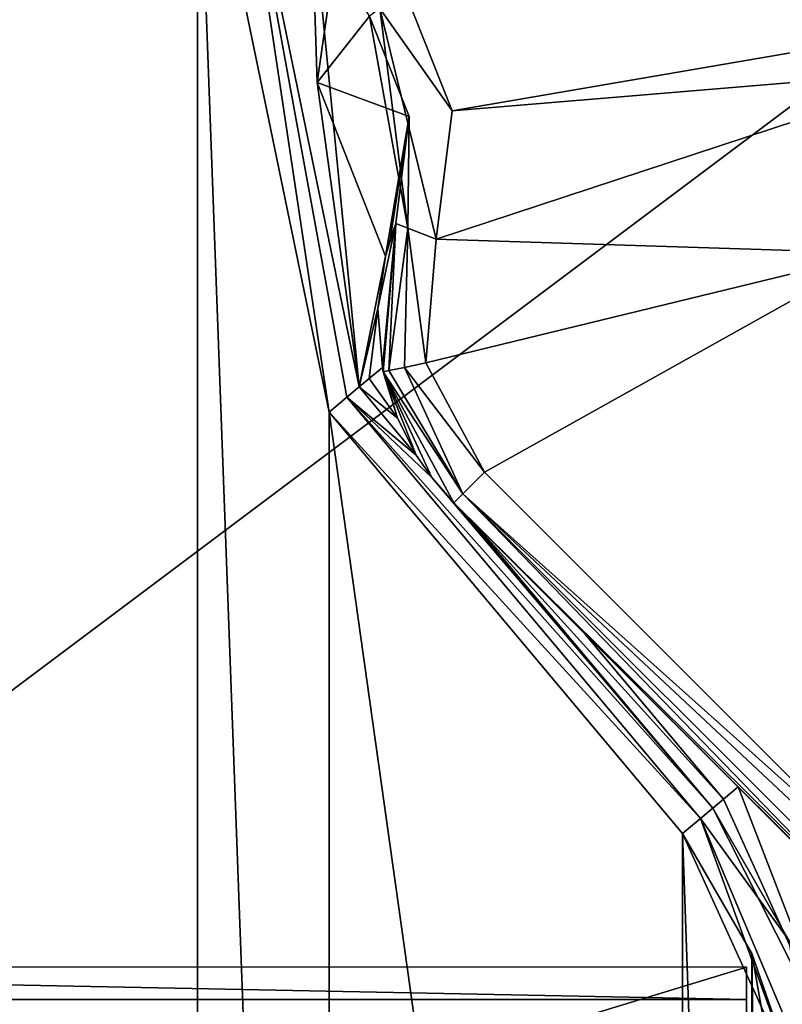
# Model space of a CAD drawing. Header units: metres. Extents: x -205 to 205, y -82 to 82.
# Tile 242 of 256: x -63 to -46, y 20 to 43. Entities that reach past the tile are written whole.
import ezdxf

# ---------------------------------------------------------------- set-up
doc = ezdxf.new("R2010")
doc.units = ezdxf.units.M
doc.layers.add('solid_PRT0003', color=7, linetype='CONTINUOUS')

msp = doc.modelspace()

# ---------------------------------------------------------------- linework, layer by layer
at = {"layer": 'solid_PRT0003'}
for points in [[(-200, -75), (-200, 75), (0, 75)], [(0, -75), (-200, -75), (0, 75)], [(-59.144901, -48.536644, 1.5), (-71.855095, 48.536644, 1.5), (-71.855103, -48.536655, 1.5)], [(-59.144897, 48.536655, 1.5), (-71.855095, 48.536644, 1.5), (-59.144901, -48.536644, 1.5)], [(-59.144897, 48.536655, 1.5), (-59.144901, -48.536644, 1.5), (-56.110996, -33.837666, 1.5)], [(-56.110996, 33.837666, 1.5), (-59.144897, 48.536655, 1.5), (-56.110996, -33.837666, 1.5)], [(-58.280056, 48.275169, 2.071429), (-59.144897, 48.536655, 1.5), (-56.110996, 33.837666, 1.5)], [(-58.280056, 48.275169, 2.071429), (-56.110996, 33.837666, 1.5), (-55.70153, 34.181252, 1.654846)], [(-58.280056, 48.275169, 2.071429), (-55.418869, 34.41843, 2.071429), (-56.52824, 45.732796, 3.5)], [(-58.280056, 48.275169, 2.071429), (-55.70153, 34.181252, 1.654846), (-55.418869, 34.41843, 2.071429)], [(-55.977562, 44.290825, 3.5), (-56.52824, 45.732796, 3.5), (-56.385166, 41.437363, 3.5)], [(-55.418869, 34.41843, 2.071429), (-56.385166, 41.437363, 3.5), (-56.52824, 45.732796, 3.5)], [(-55.977562, 44.290825, 3.5), (-56.385166, 41.437363, 3.5), (-55.182018, 42.967983, 3.5)], [(-54.945313, 43.140484, 13.207107), (-53.27129, 40.784054, 13.5), (-54.373959, 43.557079, 13.5)], [(-54.373959, 43.557079, 13.5), (-53.27129, 40.784054, 13.5), (-37.489235, 43.5, 13.5)], [(-53.27129, 40.784054, 13.5), (-41.731876, 41.742641, 13.5), (-37.489235, 43.5, 13.5)], [(-54.298721, 38.082176, 13.207107), (-54.945313, 43.140484, 13.207107), (-55.182018, 42.967983, 12.5)], [(-54.945313, 43.140484, 13.207107), (-53.640881, 37.822865, 13.5), (-53.27129, 40.784054, 13.5)], [(-54.298721, 38.082176, 13.207107), (-53.640881, 37.822865, 13.5), (-54.945313, 43.140484, 13.207107)], [(-56.385166, 41.437363, 3.5), (-54.26321, 40.657196, 3.5), (-55.182018, 42.967983, 3.5)], [(-55.182018, 42.967983, 12.5), (-55.182018, 42.967983, 3.5), (-54.26321, 40.657196, 3.5)], [(-54.26321, 40.657196, 12.5), (-55.182018, 42.967983, 12.5), (-54.26321, 40.657196, 3.5)], [(-54.298721, 38.082176, 13.207107), (-55.182018, 42.967983, 12.5), (-54.26321, 40.657196, 12.5)], [(-53.640881, 37.822865, 13.5), (-43.489235, 37.5, 13.5), (-41.731876, 41.742641, 13.5)], [(-53.27129, 40.784054, 13.5), (-53.640881, 37.822865, 13.5), (-41.731876, 41.742641, 13.5)], [(-56.385166, 41.437363, 3.5), (-54.81179, 37.437637, 3.5), (-54.26321, 40.657196, 3.5)], [(-55.418869, 34.41843, 2.071429), (-54.81179, 37.437637, 3.5), (-56.385166, 41.437363, 3.5)], [(-54.81179, 37.437637, 3.5), (-54.703888, 37.817558, 3.5), (-54.26321, 40.657196, 3.5)], [(-54.703888, 37.817558, 3.5), (-54.571209, 38.18959, 3.5), (-54.26321, 40.657196, 3.5)], [(-54.26321, 40.657196, 12.5), (-54.26321, 40.657196, 3.5), (-54.571209, 38.18959, 3.5)], [(-54.26321, 40.657196, 12.5), (-54.571209, 38.18959, 3.5), (-54.571209, 38.18959, 12.5)], [(-54.298721, 38.082176, 13.207107), (-54.26321, 40.657196, 12.5), (-54.571209, 38.18959, 12.5)], [(-54.571209, 38.18959, 12.5), (-54.81179, 37.437637, 3.5), (-54.984478, 36.228088, 3.365691)], [(-54.571209, 38.18959, 12.5), (-54.984478, 36.228088, 3.365691), (-54.88348, 34.867676, 2.953668)], [(-54.863655, 34.768093, 12.5), (-54.571209, 38.18959, 12.5), (-54.88348, 34.867676, 2.953668)], [(-54.732487, 34.795361, 13), (-54.571209, 38.18959, 12.5), (-54.863655, 34.768093, 12.5)], [(-54.571209, 38.18959, 12.5), (-54.703888, 37.817558, 3.5), (-54.81179, 37.437637, 3.5)], [(-54.732487, 34.795361, 13), (-54.298721, 38.082176, 13.207107), (-54.571209, 38.18959, 12.5)], [(-54.571209, 38.18959, 12.5), (-54.571209, 38.18959, 3.5), (-54.703888, 37.817558, 3.5)], [(-54.374119, 34.869854, 13.366025), (-54.298721, 38.082176, 13.207107), (-54.732487, 34.795361, 13)], [(-54.374119, 34.869854, 13.366025), (-53.884586, 34.971619, 13.5), (-54.298721, 38.082176, 13.207107)], [(-54.298721, 38.082176, 13.207107), (-53.884586, 34.971619, 13.5), (-53.640881, 37.822865, 13.5)], [(-53.640881, 37.822865, 13.5), (-53.884586, 34.971619, 13.5), (-43.489235, 37.5, 13.5)], [(-53.884586, 34.971619, 13.5), (-52.524769, 32.453701, 13.5), (-43.489235, 37.5, 13.5)], [(-52.524769, 32.453701, 13.5), (-43.489235, 23.418167, 13.5), (-43.489235, 37.5, 13.5)], [(-54.984478, 36.228088, 3.365691), (-54.81179, 37.437637, 3.5), (-55.418869, 34.41843, 2.071429)], [(-55.189701, 34.610725, 2.552391), (-54.984478, 36.228088, 3.365691), (-55.418869, 34.41843, 2.071429)], [(-55.189701, 34.610725, 2.552391), (-54.88348, 34.867676, 2.953668), (-54.984478, 36.228088, 3.365691)], [(-54.374119, 34.869854, 13.366025), (-52.524769, 32.453701, 13.5), (-53.884586, 34.971619, 13.5)], [(-54.535454, 33.700253, 2.439935), (-54.88348, 34.867676, 2.953668), (-55.189701, 34.610725, 2.552391)], [(-54.863655, 34.768093, 12.5), (-54.88348, 34.867676, 2.953668), (-54.535454, 33.700253, 2.439935)], [(-54.732487, 34.795361, 13), (-54.863655, 34.768093, 12.5), (-53.024769, 31.953701, 13.207107)], [(-54.863655, 34.768093, 12.5), (-54.101578, 32.848545, 2.071429), (-53.746593, 32.333092, 1.963838)], [(-54.863655, 34.768093, 12.5), (-54.535454, 33.700253, 2.439935), (-54.101578, 32.848545, 2.071429)], [(-54.863655, 34.768093, 12.5), (-53.746593, 32.333092, 1.963838), (-53.231876, 31.746595, 1.992106)], [(-53.231876, 31.746595, 12.5), (-54.863655, 34.768093, 12.5), (-53.231876, 31.746595, 1.992106)], [(-53.024769, 31.953701, 13.207107), (-54.863655, 34.768093, 12.5), (-53.231876, 31.746595, 12.5)], [(-54.374119, 34.869854, 13.366025), (-54.732487, 34.795361, 13), (-53.024769, 31.953701, 13.207107)], [(-54.374119, 34.869854, 13.366025), (-53.024769, 31.953701, 13.207107), (-52.524769, 32.453701, 13.5)], [(-54.535454, 33.700253, 2.439935), (-55.189701, 34.610725, 2.552391), (-55.418869, 34.41843, 2.071429)], [(-55.418869, 34.41843, 2.071429), (-55.70153, 34.181252, 1.654846), (-54.101578, 32.848545, 2.071429)], [(-54.535454, 33.700253, 2.439935), (-55.418869, 34.41843, 2.071429), (-54.101578, 32.848545, 2.071429)], [(-55.70153, 34.181252, 1.654846), (-56.110996, 33.837666, 1.5), (-47.550419, 24.467134, 1.654846)], [(-55.70153, 34.181252, 1.654846), (-47.550419, 24.467134, 1.654846), (-47.267757, 24.704315, 2.071429)], [(-55.70153, 34.181252, 1.654846), (-47.267757, 24.704315, 2.071429), (-53.746593, 32.333092, 1.963838)], [(-55.70153, 34.181252, 1.654846), (-53.746593, 32.333092, 1.963838), (-54.101578, 32.848545, 2.071429)], [(-56.110996, 33.837666, 1.5), (-56.110996, -33.837666, 1.5), (-47.959885, -24.12355, 1.5)], [(-47.959885, 24.12355, 1.5), (-56.110996, 33.837666, 1.5), (-47.959885, -24.12355, 1.5)], [(-47.550419, 24.467134, 1.654846), (-56.110996, 33.837666, 1.5), (-47.959885, 24.12355, 1.5)], [(-53.231876, 31.746595, 1.992106), (-53.746593, 32.333092, 1.963838), (-47.267757, 24.704315, 2.071429)], [(-53.024769, 31.953701, 13.207107), (-43.489235, 23.418167, 13.5), (-52.524769, 32.453701, 13.5)], [(-43.779472, 22.401821, 12.882648), (-53.024769, 31.953701, 13.207107), (-53.231876, 31.746595, 12.5)], [(-43.487434, 23.031845, 13.462326), (-43.489235, 23.418167, 13.5), (-53.024769, 31.953701, 13.207107)], [(-43.645004, 22.580385, 13.211638), (-43.487434, 23.031845, 13.462326), (-53.024769, 31.953701, 13.207107)], [(-43.779472, 22.401821, 12.882648), (-43.645004, 22.580385, 13.211638), (-53.024769, 31.953701, 13.207107)], [(-53.057056, 31.571775, 2.030566), (-53.231876, 31.746595, 1.992106), (-47.267757, 24.704315, 2.071429)], [(-53.231876, 31.746595, 12.5), (-46.681515, 25.196232, 3.004873), (-45.409302, 23.924021, 3.19763)], [(-53.231876, 31.746595, 12.5), (-50.213081, 28.7278, 2.590601), (-46.681515, 25.196232, 3.004873)], [(-53.231876, 31.746595, 12.5), (-45.409302, 23.924021, 3.19763), (-43.953701, 22.46842, 3.446165)], [(-43.953701, 22.46842, 12.5), (-53.231876, 31.746595, 12.5), (-43.953701, 22.46842, 3.446165)], [(-53.231876, 31.746595, 12.5), (-52.890408, 31.405127, 2.071429), (-50.213081, 28.7278, 2.590601)], [(-53.231876, 31.746595, 12.5), (-53.057056, 31.571775, 2.030566), (-52.890408, 31.405127, 2.071429)], [(-53.231876, 31.746595, 12.5), (-53.231876, 31.746595, 1.992106), (-53.057056, 31.571775, 2.030566)], [(-43.903973, 22.433949, 12.646502), (-43.779472, 22.401821, 12.882648), (-53.231876, 31.746595, 12.5)], [(-43.953701, 22.46842, 12.5), (-43.903973, 22.433949, 12.646502), (-53.231876, 31.746595, 12.5)], [(-53.057056, 31.571775, 2.030566), (-47.267757, 24.704315, 2.071429), (-52.890408, 31.405127, 2.071429)], [(-52.890408, 31.405127, 2.071429), (-47.267757, 24.704315, 2.071429), (-47.01844, 24.913517, 2.585031)], [(-50.213081, 28.7278, 2.590601), (-52.890408, 31.405127, 2.071429), (-47.01844, 24.913517, 2.585031)], [(-50.213081, 28.7278, 2.590601), (-47.01844, 24.913517, 2.585031), (-46.681515, 25.196232, 3.004873)], [(-47.01844, 24.913517, 2.585031), (-43.983814, 18.216194, 3.112886), (-46.681515, 25.196232, 3.004873)], [(-45.409302, 23.924021, 3.19763), (-46.681515, 25.196232, 3.004873), (-43.983814, 18.216194, 3.112886)], [(-47.01844, 24.913517, 2.585031), (-47.267757, 24.704315, 2.071429), (-43.983814, 18.216194, 3.112886)], [(-45.515003, 21.668451, 2.071429), (-47.267757, 24.704315, 2.071429), (-47.550419, 24.467134, 1.654846)], [(-45.515003, 21.668451, 2.071429), (-43.983814, 18.216194, 3.112886), (-47.267757, 24.704315, 2.071429)], [(-47.550419, 24.467134, 1.654846), (-47.959885, 24.12355, 1.5), (-45.275261, 18.216194, 1.654846)], [(-47.550419, 24.467134, 1.654846), (-45.275261, 18.216194, 1.654846), (-44.906277, 18.216194, 2.071429)], [(-45.515003, 21.668451, 2.071429), (-47.550419, 24.467134, 1.654846), (-44.906277, 18.216194, 2.071429)], [(-47.959885, 24.12355, 1.5), (-47.959885, -24.12355, 1.5), (-46.364033, -21.359428, 1.5)], [(-46.364033, 21.359428, 1.5), (-47.959885, 24.12355, 1.5), (-46.364033, -21.359428, 1.5)], [(-45.275261, 18.216194, 1.654846), (-47.959885, 24.12355, 1.5), (-46.364033, 21.359428, 1.5)], [(-46.364033, 21.359428, 1.5), (-46.364033, -21.359428, 1.5), (-45.809784, -18.216194, 1.5)], [(-45.809784, 18.216194, 1.5), (-46.364033, 21.359428, 1.5), (-45.809784, -18.216194, 1.5)], [(-45.275261, 18.216194, 1.654846), (-46.364033, 21.359428, 1.5), (-45.809784, 18.216194, 1.5)], [(-46.486355, 21.042192, 32.161251), (-84.486351, 21.047613, 32.161251), (-84.488007, 9.465372, 44.801189)], [(-46.486355, 21.042192, 32.161251), (-84.488007, 9.465372, 44.801189), (-46.488007, 9.459927, 44.801201)], [(-46.486462, 20.294476, 15.033574), (-84.486458, 20.299887, 15.033551), (-84.486351, 21.047613, 32.161251)], [(-46.486462, 20.294476, 15.033574), (-84.486351, 21.047613, 32.161251), (-46.486355, 21.042192, 32.161251)], [(-46.486355, 21.042192, 32.161251), (-46.488007, 9.459927, 44.801201), (-46.487011, 16.437702, 30.485342)], [(-46.486462, 20.294476, 15.033574), (-46.486355, 21.042192, 32.161251), (-46.487011, 16.437702, 30.485342)], [(-46.488262, 7.654329, 3.450885), (-84.488266, 7.659751, 3.450885), (-84.486458, 20.299887, 15.033551)], [(-46.486462, 20.294476, 15.033574), (-46.488262, 7.654329, 3.450885), (-84.486458, 20.299887, 15.033551)], [(-46.486462, 20.294476, 15.033574), (-46.488503, 5.97843, 8.055379), (-46.488262, 7.654329, 3.450885)], [(-46.486462, 20.294476, 15.033574), (-46.487095, 15.853367, 17.103971), (-46.488503, 5.97843, 8.055379)], [(-46.486462, 20.294476, 15.033574), (-46.487011, 16.437702, 30.485342), (-46.487095, 15.853367, 17.103971)]]:
    msp.add_3dface(points, dxfattribs=at)

doc.saveas('drawing.dxf')
